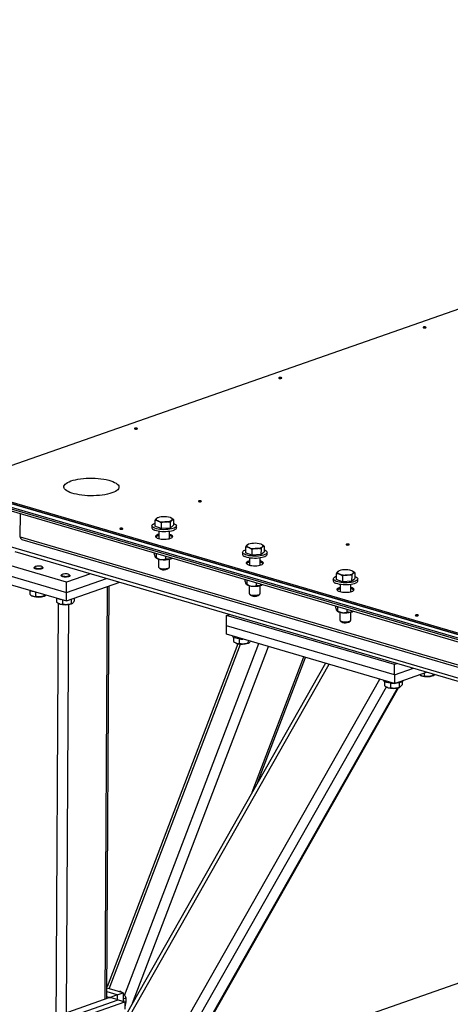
# Model space of a CAD drawing. Header units: millimetres. Extents: x 5 to 589, y 5 to 415.
# Tile 78 of 126: x 423 to 438, y 129 to 164. Entities that reach past the tile are written whole.
import ezdxf

# ---------------------------------------------------------------- set-up
doc = ezdxf.new("R2010")
doc.units = ezdxf.units.MM
doc.layers.add('TRAIT-FORT', color=4, linetype='Continuous', lineweight=25)

msp = doc.modelspace()

# ---------------------------------------------------------------- linework, layer by layer
at = {"layer": 'TRAIT-FORT', "color": 4, "linetype": 'Continuous', "lineweight": 25}
for p, q in [((467.997, 163.843), (420.525, 147.198)), ((420.524, 147.03), (439.226, 141.549)), ((442.345, 140.803), (420.525, 147.198)), ((439.227, 141.671), (420.525, 147.152)), ((420.525, 147.152), (442.344, 140.757)), ((421.723, 146.678), (439.466, 141.478)), ((421.722, 146.617), (439.466, 141.417)), ((421.772, 146.524), (439.516, 141.324)), ((422.878, 145.376), (422.883, 146.198)), ((427.686, 145.954), (427.685, 145.749)), ((427.78, 146.053), (427.77, 146.048)), ((428.252, 146.05), (428.251, 146.05)), ((428.344, 145.991), (428.343, 145.786)), ((427.579, 145.77), (427.578, 145.694)), ((427.904, 145.667), (427.685, 145.749)), ((427.905, 145.872), (427.904, 145.667)), ((428.233, 145.685), (427.904, 145.667)), ((428.234, 145.89), (428.233, 145.685)), ((428.233, 145.685), (428.343, 145.786)), ((428.449, 145.689), (428.449, 145.765)), ((422.878, 145.376), (440.622, 140.176)), ((422.928, 145.282), (440.672, 140.082)), ((427.818, 145.417), (427.784, 145.407)), ((427.819, 145.568), (427.818, 145.311)), ((428.205, 145.309), (428.206, 145.565)), ((441.228, 139.53), (422.525, 145.011)), ((430.923, 145.005), (430.922, 144.801)), ((431.017, 145.104), (431.007, 145.099)), ((431.142, 144.923), (431.141, 144.718)), ((431.471, 144.941), (431.47, 144.737)), ((431.489, 145.101), (431.488, 145.101)), ((431.581, 145.042), (431.58, 144.838)), ((424.526, 143.755), (420.93, 144.809)), ((422.685, 144.846), (441.219, 139.415)), ((427.674, 144.736), (427.674, 144.794)), ((427.715, 144.625), (427.719, 144.621)), ((427.74, 144.624), (427.741, 144.775)), ((427.814, 144.577), (427.812, 144.294)), ((428.074, 144.586), (428.075, 144.677)), ((428.199, 144.292), (428.201, 144.575)), ((430.816, 144.821), (430.815, 144.745)), ((431.141, 144.718), (430.922, 144.801)), ((431.056, 144.619), (431.055, 144.362)), ((431.47, 144.737), (431.141, 144.718)), ((431.442, 144.36), (431.443, 144.617)), ((431.47, 144.737), (431.58, 144.838)), ((431.686, 144.74), (431.686, 144.817)), ((420.928, 144.442), (424.524, 143.388)), ((423.37, 144.265), (423.37, 144.256)), ((423.401, 144.301), (423.38, 144.283)), ((423.683, 144.281), (423.662, 144.3)), ((423.693, 144.254), (423.693, 144.263)), ((427.823, 144.273), (427.876, 144.226)), ((428.134, 144.224), (428.188, 144.271)), ((431.055, 144.468), (431.021, 144.458)), ((420.926, 144.137), (424.523, 143.083)), ((424.329, 143.984), (424.329, 143.975)), ((424.36, 144.02), (424.339, 144.002)), ((424.524, 143.388), (425.952, 143.889)), ((425.383, 144.056), (424.526, 143.755)), ((424.642, 144), (424.621, 144.019)), ((424.652, 143.973), (424.652, 143.982)), ((430.911, 143.787), (430.911, 143.846)), ((434.053, 143.873), (434.052, 143.796)), ((434.16, 144.057), (434.159, 143.852)), ((434.378, 143.77), (434.159, 143.852)), ((434.254, 144.155), (434.244, 144.151)), ((434.379, 143.974), (434.378, 143.77)), ((434.708, 143.993), (434.707, 143.788)), ((434.707, 143.788), (434.817, 143.889)), ((434.726, 144.152), (434.725, 144.153)), ((434.818, 144.094), (434.817, 143.889)), ((434.923, 143.792), (434.923, 143.868)), ((424.523, 143.083), (426.426, 143.75)), ((424.524, 143.388), (424.526, 143.755)), ((425.907, 128.858), (425.989, 143.597)), ((425.973, 128.881), (426.055, 143.62)), ((430.952, 143.676), (430.956, 143.672)), ((430.977, 143.676), (430.978, 143.826)), ((431.051, 143.629), (431.049, 143.346)), ((431.311, 143.637), (431.312, 143.728)), ((431.436, 143.343), (431.438, 143.626)), ((434.292, 143.52), (434.258, 143.509)), ((434.293, 143.67), (434.292, 143.413)), ((434.707, 143.788), (434.378, 143.77)), ((434.679, 143.411), (434.68, 143.668)), ((423.216, 143.466), (423.215, 143.321)), ((423.303, 143.266), (423.315, 143.26)), ((423.329, 143.254), (423.315, 143.26)), ((423.424, 143.405), (423.423, 143.243)), ((423.734, 143.314), (423.734, 143.261)), ((423.737, 143.258), (423.758, 143.267)), ((424.175, 143.185), (424.174, 143.04)), ((424.523, 143.083), (424.524, 143.388)), ((424.694, 143.143), (424.693, 142.98)), ((424.797, 143.179), (424.796, 143.075)), ((431.06, 143.325), (431.113, 143.277)), ((431.371, 143.275), (431.425, 143.323)), ((424.11, 119.201), (424.243, 142.995)), ((424.262, 142.984), (424.274, 142.979)), ((424.288, 142.973), (424.274, 142.979)), ((424.383, 143.124), (424.382, 142.962)), ((424.526, 128.374), (424.607, 142.952)), ((424.696, 142.977), (424.717, 142.986)), ((434.148, 142.839), (434.148, 142.897)), ((434.214, 142.727), (434.215, 142.877)), ((430.243, 142.199), (430.245, 142.565)), ((430.245, 142.565), (430.347, 142.601)), ((436.24, 140.809), (430.245, 142.565)), ((434.189, 142.727), (434.193, 142.723)), ((434.288, 142.68), (434.286, 142.397)), ((434.548, 142.688), (434.549, 142.779)), ((434.673, 142.395), (434.675, 142.678)), ((430.241, 141.893), (430.243, 142.199)), ((436.237, 140.442), (430.243, 142.199)), ((434.297, 142.376), (434.35, 142.328)), ((434.608, 142.327), (434.662, 142.374)), ((436.236, 140.136), (430.241, 141.893)), ((430.489, 141.782), (430.488, 141.634)), ((430.646, 141.554), (425.975, 129.297)), ((426.051, 129.232), (430.741, 141.54)), ((426.6, 128.993), (431.388, 141.557)), ((426.881, 128.712), (431.737, 141.455)), ((430.575, 141.579), (430.587, 141.573)), ((430.602, 141.567), (430.587, 141.573)), ((430.696, 141.727), (430.695, 141.556)), ((431.007, 141.669), (431.006, 141.574)), ((431.009, 141.571), (431.031, 141.58)), ((431.159, 136.253), (433, 141.085)), ((431.351, 136.591), (433.057, 141.068)), ((425.297, 125.64), (433.907, 140.819)), ((433.771, 140.859), (425.392, 126.086)), ((436.237, 140.442), (436.24, 140.809)), ((436.237, 140.442), (436.91, 140.678)), ((436.341, 140.844), (436.24, 140.809)), ((436.236, 140.136), (437.383, 140.539)), ((436.237, 140.442), (436.236, 140.136)), ((437.178, 140.421), (437.19, 140.416)), ((437.205, 140.41), (437.19, 140.416)), ((437.299, 140.509), (437.299, 140.399)), ((437.61, 140.472), (437.609, 140.417)), ((437.613, 140.414), (437.634, 140.423)), ((425.276, 121.901), (435.708, 140.291)), ((425.446, 121.494), (435.949, 140.01)), ((426.045, 121.758), (436.382, 139.981)), ((435.884, 140.201), (435.883, 140.053)), ((435.97, 139.998), (435.982, 139.992)), ((435.997, 139.986), (435.982, 139.992)), ((436.091, 140.146), (436.09, 139.975)), ((436.402, 140.161), (436.401, 139.993)), ((436.404, 139.99), (436.426, 139.999)), ((436.505, 140.197), (436.505, 140.088)), ((425.964, 121.676), (436.342, 139.971)), ((461.814, 137.598), (433.763, 127.762)), ((426.338, 129.009), (425.974, 129.116)), ((426.554, 129.085), (425.975, 129.255)), ((426.338, 129.009), (426.554, 129.085)), ((426.426, 129.122), (426.468, 129.137)), ((426.468, 129.137), (426.509, 129.098)), ((426.554, 129.085), (426.552, 128.78)), ((426.036, 128.903), (424.396, 128.328)), ((424.641, 128.229), (426.367, 128.834)), ((424.881, 128.159), (426.607, 128.764)), ((425.973, 128.95), (426.031, 128.933)), ((426.031, 128.933), (426.123, 128.934)), ((426.031, 128.902), (426.031, 128.933)), ((426.127, 128.904), (426.036, 128.903)), ((426.123, 128.934), (426.122, 128.904)), ((426.338, 129.009), (426.123, 128.934)), ((426.367, 128.834), (426.127, 128.904)), ((426.338, 129.009), (426.337, 128.843)), ((426.367, 128.834), (426.607, 128.764)), ((426.553, 128.865), (426.654, 128.901)), ((426.607, 128.764), (426.606, 128.505))]:
    msp.add_line(p, q, dxfattribs=at)
at = {"layer": 'TRAIT-FORT', "color": 4, "linetype": 'Continuous', "lineweight": 25, "flags": 128}
for points in [[(437.27, 152.864), (437.259, 152.858), (437.256, 152.852), (437.261, 152.845), (437.274, 152.839), (437.293, 152.836), (437.314, 152.835), (437.335, 152.836), (437.352, 152.84), (437.363, 152.846), (437.366, 152.853), (437.36, 152.86), (437.348, 152.865), (437.329, 152.869), (437.308, 152.87), (437.287, 152.868), (437.27, 152.864)], [(432.118, 151.058), (432.107, 151.052), (432.104, 151.045), (432.11, 151.038), (432.122, 151.033), (432.141, 151.029), (432.162, 151.028), (432.183, 151.03), (432.2, 151.034), (432.211, 151.04), (432.214, 151.046), (432.209, 151.053), (432.196, 151.059), (432.177, 151.062), (432.156, 151.063), (432.135, 151.062), (432.118, 151.058)], [(426.967, 149.251), (426.956, 149.245), (426.953, 149.239), (426.958, 149.232), (426.971, 149.227), (426.989, 149.223), (427.01, 149.222), (427.031, 149.223), (427.048, 149.227), (427.059, 149.233), (427.062, 149.24), (427.057, 149.247), (427.044, 149.252), (427.026, 149.256), (427.004, 149.257), (426.984, 149.255), (426.967, 149.251)], [(424.685, 147.368), (424.76, 147.391), (424.843, 147.412), (424.933, 147.43), (425.029, 147.445), (425.129, 147.456), (425.232, 147.464), (425.338, 147.468), (425.444, 147.468), (425.55, 147.465), (425.655, 147.458), (425.757, 147.447), (425.855, 147.433), (425.947, 147.416), (426.034, 147.395), (426.113, 147.372), (426.184, 147.346), (426.246, 147.318), (426.298, 147.288), (426.34, 147.257), (426.371, 147.224), (426.391, 147.191), (426.4, 147.157), (426.397, 147.122), (426.382, 147.089), (426.356, 147.056), (426.319, 147.024), (426.272, 146.994), (426.214, 146.965), (426.147, 146.939), (426.072, 146.915), (425.989, 146.894), (425.899, 146.877), (425.804, 146.862), (425.703, 146.851), (425.6, 146.843), (425.494, 146.839), (425.388, 146.839), (425.282, 146.842), (425.177, 146.849), (425.075, 146.86), (424.978, 146.874), (424.885, 146.891), (424.799, 146.911), (424.719, 146.935), (424.648, 146.96), (424.586, 146.988), (424.534, 147.018), (424.492, 147.05), (424.461, 147.083), (424.441, 147.116), (424.433, 147.15), (424.436, 147.184), (424.45, 147.218), (424.476, 147.251), (424.513, 147.283), (424.56, 147.313), (424.618, 147.342), (424.685, 147.368)], [(429.248, 146.656), (429.237, 146.65), (429.234, 146.643), (429.239, 146.636), (429.252, 146.631), (429.27, 146.627), (429.291, 146.626), (429.312, 146.628), (429.329, 146.632), (429.34, 146.638), (429.343, 146.644), (429.338, 146.651), (429.325, 146.656), (429.307, 146.66), (429.286, 146.661), (429.265, 146.66), (429.248, 146.656)], [(427.741, 146.029), (427.731, 146.017), (427.726, 146.005), (427.725, 145.993), (427.73, 145.981), (427.74, 145.969), (427.754, 145.958), (427.773, 145.947), (427.796, 145.937)], [(428.289, 145.965), (428.3, 145.977), (428.305, 145.989), (428.305, 146.001), (428.3, 146.013), (428.291, 146.025), (428.277, 146.036), (428.258, 146.047), (428.235, 146.057)], [(426.443, 145.672), (426.432, 145.666), (426.429, 145.659), (426.434, 145.653), (426.447, 145.647), (426.465, 145.644), (426.486, 145.642), (426.507, 145.644), (426.524, 145.648), (426.535, 145.654), (426.538, 145.661), (426.533, 145.667), (426.52, 145.673), (426.502, 145.676), (426.48, 145.678), (426.46, 145.676), (426.443, 145.672)], [(427.643, 145.697), (427.61, 145.717), (427.589, 145.739), (427.579, 145.762), (427.581, 145.785), (427.595, 145.808), (427.62, 145.829), (427.656, 145.849), (427.685, 145.861)], [(428.449, 145.689), (428.446, 145.674), (428.433, 145.651), (428.407, 145.63), (428.371, 145.61), (428.326, 145.592), (428.271, 145.578), (428.21, 145.566), (428.143, 145.558), (428.073, 145.553), (428.001, 145.552), (427.93, 145.555), (427.861, 145.562), (427.796, 145.572), (427.737, 145.585), (427.685, 145.601), (427.642, 145.62)], [(428.344, 145.857), (428.385, 145.839), (428.418, 145.818), (428.439, 145.796), (428.449, 145.773), (428.447, 145.75), (428.433, 145.728), (428.408, 145.706), (428.372, 145.686), (428.326, 145.669), (428.272, 145.654), (428.21, 145.642), (428.144, 145.634), (428.074, 145.629), (428.002, 145.628), (427.93, 145.631), (427.861, 145.638), (427.796, 145.648), (427.737, 145.662), (427.685, 145.678), (427.643, 145.697), (427.643, 145.697)], [(427.819, 145.463), (427.784, 145.452), (427.748, 145.437), (427.723, 145.42), (427.709, 145.401), (427.706, 145.382), (427.715, 145.363), (427.735, 145.345), (427.766, 145.328), (427.807, 145.314), (427.855, 145.302), (427.91, 145.294), (427.968, 145.289), (428.028, 145.288), (428.087, 145.29), (428.144, 145.297), (428.195, 145.306), (428.24, 145.319), (428.275, 145.334), (428.301, 145.352), (428.315, 145.37), (428.318, 145.389), (428.309, 145.408), (428.288, 145.427), (428.257, 145.443), (428.217, 145.458), (428.206, 145.461)], [(430.88, 144.748), (430.847, 144.769), (430.826, 144.791), (430.816, 144.814), (430.818, 144.837), (430.832, 144.859), (430.857, 144.881), (430.893, 144.9), (430.922, 144.912)], [(431.581, 144.908), (431.622, 144.89), (431.655, 144.869), (431.676, 144.847), (431.686, 144.824), (431.684, 144.801), (431.67, 144.779), (431.645, 144.758), (431.609, 144.738), (431.563, 144.72), (431.509, 144.705), (431.447, 144.694), (431.381, 144.685), (431.311, 144.681), (431.239, 144.68), (431.167, 144.683), (431.098, 144.689), (431.033, 144.699), (430.974, 144.713), (430.922, 144.729), (430.88, 144.748), (430.88, 144.748)], [(430.978, 145.08), (430.968, 145.068), (430.963, 145.056), (430.962, 145.044), (430.967, 145.032), (430.977, 145.02), (430.991, 145.009), (431.01, 144.998), (431.033, 144.989)], [(431.527, 145.016), (431.537, 145.028), (431.542, 145.04), (431.542, 145.052), (431.537, 145.064), (431.528, 145.076), (431.514, 145.087), (431.495, 145.098), (431.472, 145.108)], [(434.523, 145.11), (434.512, 145.104), (434.509, 145.097), (434.514, 145.09), (434.527, 145.085), (434.545, 145.081), (434.566, 145.08), (434.587, 145.082), (434.604, 145.086), (434.615, 145.092), (434.618, 145.098), (434.613, 145.105), (434.6, 145.111), (434.582, 145.114), (434.561, 145.115), (434.54, 145.114), (434.523, 145.11)], [(431.686, 144.74), (431.683, 144.725), (431.67, 144.703), (431.644, 144.681), (431.608, 144.661), (431.563, 144.644), (431.508, 144.629), (431.447, 144.617), (431.38, 144.609), (431.31, 144.604), (431.238, 144.603), (431.167, 144.606), (431.098, 144.613), (431.033, 144.623), (430.974, 144.637), (430.922, 144.653), (430.879, 144.672)], [(423.41, 144.231), (423.386, 144.243), (423.372, 144.256), (423.371, 144.271), (423.38, 144.283)], [(423.427, 144.257), (423.458, 144.248), (423.496, 144.243), (423.537, 144.241), (423.578, 144.244), (423.614, 144.25), (423.643, 144.259), (423.663, 144.271), (423.67, 144.284), (423.665, 144.297), (423.649, 144.309), (423.622, 144.319), (423.587, 144.326), (423.547, 144.33), (423.505, 144.329), (423.466, 144.325), (423.433, 144.317), (423.409, 144.307), (423.395, 144.294), (423.394, 144.281), (423.405, 144.268), (423.427, 144.257)], [(423.683, 144.281), (423.685, 144.279), (423.693, 144.265), (423.688, 144.251), (423.672, 144.238), (423.645, 144.227), (423.61, 144.219), (423.569, 144.214), (423.525, 144.213), (423.482, 144.215), (423.443, 144.222), (423.41, 144.231)], [(427.859, 144.253), (427.895, 144.243), (427.938, 144.235), (427.986, 144.232), (428.034, 144.232), (428.081, 144.236), (428.123, 144.243), (428.157, 144.254), (428.183, 144.267), (428.197, 144.282), (428.199, 144.292)], [(427.902, 144.211), (427.88, 144.223), (427.876, 144.226)], [(431.056, 144.514), (431.021, 144.504), (430.985, 144.488), (430.96, 144.471), (430.946, 144.453), (430.943, 144.433), (430.952, 144.414), (430.972, 144.396), (431.003, 144.38), (431.044, 144.365), (431.092, 144.354), (431.147, 144.345), (431.205, 144.34), (431.265, 144.339), (431.324, 144.342), (431.381, 144.348), (431.432, 144.358), (431.477, 144.37), (431.512, 144.386), (431.538, 144.403), (431.552, 144.421), (431.555, 144.441), (431.546, 144.46), (431.525, 144.478), (431.494, 144.495), (431.454, 144.509), (431.443, 144.512)], [(424.369, 143.95), (424.345, 143.962), (424.331, 143.975), (424.33, 143.989), (424.339, 144.002)], [(424.386, 143.976), (424.417, 143.967), (424.455, 143.962), (424.496, 143.96), (424.537, 143.963), (424.573, 143.969), (424.603, 143.978), (424.622, 143.989), (424.629, 144.002), (424.624, 144.016), (424.608, 144.028), (424.581, 144.038), (424.546, 144.045), (424.506, 144.049), (424.464, 144.048), (424.425, 144.044), (424.392, 144.036), (424.368, 144.026), (424.354, 144.013), (424.353, 144), (424.364, 143.987), (424.386, 143.976)], [(424.642, 144), (424.644, 143.998), (424.652, 143.984), (424.647, 143.97), (424.631, 143.957), (424.604, 143.946), (424.569, 143.938), (424.528, 143.933), (424.485, 143.932), (424.441, 143.934), (424.402, 143.941), (424.369, 143.95)], [(434.117, 143.799), (434.084, 143.82), (434.063, 143.842), (434.053, 143.865), (434.055, 143.888), (434.069, 143.911), (434.094, 143.932), (434.13, 143.952), (434.159, 143.964)], [(434.818, 143.96), (434.859, 143.941), (434.892, 143.921), (434.913, 143.899), (434.923, 143.876), (434.921, 143.853), (434.907, 143.83), (434.882, 143.809), (434.846, 143.789), (434.8, 143.772), (434.746, 143.757), (434.684, 143.745), (434.618, 143.737), (434.548, 143.732), (434.476, 143.731), (434.404, 143.734), (434.335, 143.741), (434.27, 143.751), (434.211, 143.764), (434.159, 143.781), (434.117, 143.799), (434.117, 143.799)], [(434.215, 144.132), (434.205, 144.12), (434.2, 144.108), (434.199, 144.096), (434.204, 144.084), (434.214, 144.072), (434.228, 144.06), (434.247, 144.05), (434.27, 144.04)], [(434.764, 144.068), (434.774, 144.079), (434.779, 144.091), (434.779, 144.104), (434.774, 144.116), (434.765, 144.127), (434.751, 144.139), (434.732, 144.149), (434.709, 144.159)], [(434.923, 143.792), (434.92, 143.776), (434.907, 143.754), (434.881, 143.732), (434.845, 143.713), (434.8, 143.695), (434.745, 143.68), (434.684, 143.669), (434.617, 143.66), (434.547, 143.656), (434.475, 143.655), (434.404, 143.658), (434.335, 143.664), (434.27, 143.674), (434.211, 143.688), (434.159, 143.704), (434.116, 143.723)], [(434.293, 143.566), (434.258, 143.555), (434.222, 143.54), (434.197, 143.523), (434.183, 143.504), (434.18, 143.485), (434.189, 143.466), (434.209, 143.448), (434.24, 143.431), (434.281, 143.417), (434.329, 143.405), (434.384, 143.396), (434.442, 143.392), (434.502, 143.39), (434.561, 143.393), (434.618, 143.399), (434.669, 143.409), (434.714, 143.422), (434.749, 143.437), (434.775, 143.454), (434.789, 143.473), (434.792, 143.492), (434.783, 143.511), (434.762, 143.529), (434.731, 143.546), (434.691, 143.56), (434.68, 143.563)], [(431.096, 143.305), (431.132, 143.294), (431.175, 143.287), (431.223, 143.283), (431.271, 143.283), (431.318, 143.287), (431.36, 143.295), (431.394, 143.305), (431.42, 143.318), (431.434, 143.333), (431.436, 143.343)], [(431.139, 143.263), (431.117, 143.274), (431.113, 143.277)], [(436.993, 142.58), (436.982, 142.574), (436.979, 142.568), (436.984, 142.561), (436.997, 142.555), (437.015, 142.552), (437.036, 142.551), (437.057, 142.552), (437.074, 142.556), (437.085, 142.562), (437.088, 142.569), (437.083, 142.575), (437.07, 142.581), (437.052, 142.585), (437.031, 142.586), (437.01, 142.584), (436.993, 142.58)], [(434.333, 142.356), (434.369, 142.346), (434.412, 142.338), (434.46, 142.334), (434.508, 142.334), (434.555, 142.338), (434.597, 142.346), (434.631, 142.357), (434.657, 142.37), (434.671, 142.385), (434.673, 142.395)], [(434.376, 142.314), (434.354, 142.325), (434.35, 142.328)], [(430.683, 141.728), (430.625, 141.737), (430.572, 141.749), (430.527, 141.763), (430.491, 141.78), (430.465, 141.799), (430.449, 141.819), (430.445, 141.833)], [(436.078, 140.147), (436.02, 140.156), (435.967, 140.168), (435.922, 140.182), (435.886, 140.199), (435.86, 140.218), (435.844, 140.238), (435.84, 140.252)], [(436.549, 140.246), (436.547, 140.239), (436.535, 140.22), (436.511, 140.201), (436.477, 140.184), (436.434, 140.169), (436.384, 140.157), (436.327, 140.148), (436.266, 140.142), (436.245, 140.141)], [(426.551, 128.861), (426.565, 128.799), (426.569, 128.775)]]:
    msp.add_lwpolyline(points, dxfattribs=at)
at = {"layer": 'TRAIT-FORT', "color": 4, "linetype": 'Continuous', "lineweight": 25}
for centre, radius, start, end in [((427.951, 145.688), 0.4, 88.6682, 121.7145), ((428.016, 145.368), 0.723, 72.3536, 94.3785), ((428.079, 146.305), 0.4, 268.6682, 301.7145), ((427.669, 145.708), 0.0921, 189.1955, 253.2169), ((428.015, 146.626), 0.723, 252.3536, 274.3785), ((422.967, 145.363), 0.0896, 171.8378, 244.4274), ((427.848, 145.227), 0.192, 98.8883, 134.4011), ((427.82, 145.268), 0.143, 104.4921, 137.6056), ((428.168, 145.215), 0.203, 45.9815, 79.4467), ((428.175, 145.228), 0.189, 44.673, 80.7552), ((431.188, 144.74), 0.4, 88.6682, 121.7145), ((431.252, 145.677), 0.723, 252.3536, 274.3785), ((431.253, 144.419), 0.723, 72.3536, 94.3785), ((431.316, 145.357), 0.4, 268.6682, 301.7145), ((427.916, 144.909), 0.349, 235.6882, 268.5655), ((428.011, 145.4), 0.847, 262.9602, 283.473), ((428.156, 144.809), 0.238, 282.7204, 304.6734), ((430.906, 144.76), 0.0921, 189.1955, 253.2169), ((427.868, 144.31), 0.0577, 196.3664, 261.7587), ((428.003, 144.498), 0.304, 250.5512, 295.6587), ((431.085, 144.279), 0.192, 98.8883, 134.4011), ((431.057, 144.319), 0.143, 104.4921, 137.6056), ((431.405, 144.266), 0.203, 45.9815, 79.4467), ((431.412, 144.279), 0.189, 44.673, 80.7552), ((434.49, 143.471), 0.723, 72.3536, 94.3785), ((434.425, 143.791), 0.4, 88.6682, 121.7145), ((434.489, 144.729), 0.723, 252.3536, 274.3785), ((434.553, 144.408), 0.4, 268.6682, 301.7145), ((431.153, 143.96), 0.349, 235.6882, 268.5655), ((431.248, 144.452), 0.847, 262.9602, 283.473), ((431.393, 143.86), 0.238, 282.7204, 304.6734), ((434.143, 143.811), 0.0921, 189.1955, 253.2169), ((434.322, 143.33), 0.192, 98.8883, 134.4011), ((434.294, 143.37), 0.143, 104.4921, 137.6056), ((434.642, 143.318), 0.203, 45.9815, 79.4467), ((434.649, 143.331), 0.189, 44.673, 80.7552), ((423.443, 143.932), 0.517, 245.4189, 261.9135), ((423.528, 143.865), 0.642, 252.0003, 289.0274), ((424.402, 143.651), 0.517, 245.4189, 261.9135), ((431.105, 143.362), 0.0577, 196.3664, 261.7587), ((431.24, 143.549), 0.304, 250.5512, 295.6587), ((424.487, 143.584), 0.642, 252.0003, 289.0274), ((434.39, 143.012), 0.349, 235.6882, 268.5655), ((434.485, 143.503), 0.847, 262.9602, 283.473), ((434.63, 142.912), 0.238, 282.7204, 304.6734), ((434.342, 142.413), 0.0577, 196.3664, 261.7587), ((434.477, 142.601), 0.304, 250.5512, 295.6587), ((430.8, 142.178), 0.642, 252.0003, 289.0274), ((430.805, 142.8), 1.079, 263.4846, 271.1499), ((437.403, 141.021), 0.642, 252.0003, 289.0274), ((436.195, 140.597), 0.642, 252.0003, 289.0274), ((436.2, 141.219), 1.079, 263.4846, 271.1499)]:
    msp.add_arc(centre, radius, start, end, dxfattribs=at)
for points, knots in [([(427.686, 145.954), (427.69, 145.961), (427.699, 145.977), (427.713, 145.997), (427.727, 146.015), (427.736, 146.024), (427.741, 146.029)], [0, 0, 0, 0, 0.247269, 0.495363, 0.746874, 1, 1, 1, 1]), ([(427.796, 145.937), (427.787, 145.94), (427.772, 145.945), (427.75, 145.95), (427.728, 145.953), (427.707, 145.954), (427.693, 145.954), (427.686, 145.954)], [0, 0, 0, 0, 0.219086, 0.412836, 0.607273, 0.803423, 1, 1, 1, 1]), ([(427.741, 146.029), (427.742, 146.03), (427.748, 146.035), (427.758, 146.042), (427.766, 146.046), (427.77, 146.048)], [0, 0, 0, 0, 0.135836, 0.581329, 1, 1, 1, 1]), ([(428.234, 145.89), (428.239, 145.898), (428.248, 145.913), (428.261, 145.933), (428.275, 145.951), (428.285, 145.96), (428.289, 145.965)], [0, 0, 0, 0, 0.247269, 0.495363, 0.746874, 1, 1, 1, 1]), ([(428.344, 145.991), (428.337, 145.996), (428.323, 146.007), (428.302, 146.022), (428.28, 146.036), (428.258, 146.047), (428.242, 146.054), (428.235, 146.057)], [0, 0, 0, 0, 0.194733, 0.394387, 0.59459, 0.796857, 1, 1, 1, 1]), ([(428.289, 145.965), (428.291, 145.966), (428.296, 145.971), (428.306, 145.978), (428.323, 145.987), (428.336, 145.989), (428.344, 145.991)], [0, 0, 0, 0, 0.070068, 0.299868, 0.530929, 1, 1, 1, 1]), ([(427.905, 145.872), (427.898, 145.877), (427.884, 145.888), (427.863, 145.903), (427.841, 145.916), (427.818, 145.928), (427.803, 145.934), (427.796, 145.937)], [0, 0, 0, 0, 0.194733, 0.394387, 0.59459, 0.796857, 1, 1, 1, 1]), ([(428.07, 145.905), (428.066, 145.905), (428.049, 145.904), (428.02, 145.901), (427.968, 145.891), (427.93, 145.879), (427.905, 145.872)], [0, 0, 0, 0, 0.070068, 0.299868, 0.530929, 1, 1, 1, 1]), ([(428.234, 145.89), (428.221, 145.893), (428.194, 145.898), (428.154, 145.904), (428.112, 145.907), (428.084, 145.906), (428.07, 145.905)], [0, 0, 0, 0, 0.247269, 0.495363, 0.746874, 1, 1, 1, 1]), ([(430.923, 145.005), (430.927, 145.013), (430.936, 145.028), (430.95, 145.048), (430.964, 145.066), (430.973, 145.076), (430.978, 145.08)], [0, 0, 0, 0, 0.247269, 0.495363, 0.746874, 1, 1, 1, 1]), ([(431.033, 144.989), (431.024, 144.991), (431.009, 144.997), (430.987, 145.002), (430.965, 145.004), (430.944, 145.006), (430.93, 145.005), (430.923, 145.005)], [0, 0, 0, 0, 0.219086, 0.412836, 0.607273, 0.803423, 1, 1, 1, 1]), ([(430.978, 145.08), (430.979, 145.081), (430.985, 145.086), (430.995, 145.093), (431.003, 145.097), (431.007, 145.099)], [0, 0, 0, 0, 0.135836, 0.581329, 1, 1, 1, 1]), ([(431.142, 144.923), (431.135, 144.928), (431.121, 144.939), (431.1, 144.954), (431.078, 144.968), (431.055, 144.979), (431.04, 144.986), (431.033, 144.989)], [0, 0, 0, 0, 0.194733, 0.394387, 0.59459, 0.796857, 1, 1, 1, 1]), ([(431.307, 144.957), (431.303, 144.956), (431.286, 144.955), (431.257, 144.952), (431.205, 144.942), (431.167, 144.931), (431.142, 144.923)], [0, 0, 0, 0, 0.070068, 0.299868, 0.530929, 1, 1, 1, 1]), ([(431.471, 144.941), (431.458, 144.944), (431.431, 144.95), (431.391, 144.955), (431.349, 144.958), (431.321, 144.957), (431.307, 144.957)], [0, 0, 0, 0, 0.247269, 0.495363, 0.746874, 1, 1, 1, 1]), ([(431.471, 144.941), (431.476, 144.949), (431.485, 144.964), (431.498, 144.984), (431.512, 145.002), (431.522, 145.012), (431.527, 145.016)], [0, 0, 0, 0, 0.247269, 0.495363, 0.746874, 1, 1, 1, 1]), ([(431.581, 145.042), (431.574, 145.048), (431.56, 145.059), (431.539, 145.073), (431.517, 145.087), (431.495, 145.099), (431.479, 145.105), (431.472, 145.108)], [0, 0, 0, 0, 0.194733, 0.394387, 0.59459, 0.796857, 1, 1, 1, 1]), ([(431.527, 145.016), (431.528, 145.018), (431.533, 145.023), (431.543, 145.03), (431.56, 145.039), (431.573, 145.041), (431.581, 145.042)], [0, 0, 0, 0, 0.070068, 0.299868, 0.530929, 1, 1, 1, 1]), ([(427.707, 144.635), (427.701, 144.648), (427.689, 144.672), (427.679, 144.715), (427.674, 144.736)], [0, 0, 0, 0, 0.504, 1, 1, 1, 1]), ([(427.74, 144.624), (427.736, 144.622), (427.726, 144.616), (427.715, 144.623), (427.708, 144.633), (427.707, 144.635)], [0, 0, 0, 0, 0.432385, 0.879554, 1, 1, 1, 1]), ([(427.74, 144.624), (427.763, 144.611), (427.81, 144.585), (427.867, 144.566), (427.9, 144.561), (427.907, 144.56)], [0, 0, 0, 0, 0.432385, 0.879554, 1, 1, 1, 1]), ([(427.907, 144.56), (427.937, 144.559), (427.995, 144.558), (428.048, 144.576), (428.074, 144.586)], [0, 0, 0, 0, 0.504, 1, 1, 1, 1]), ([(428.208, 144.577), (428.194, 144.574), (428.164, 144.568), (428.119, 144.572), (428.09, 144.581), (428.074, 144.586)], [0, 0, 0, 0, 0.30999, 0.629546, 1, 1, 1, 1]), ([(428.286, 144.615), (428.279, 144.61), (428.256, 144.594), (428.229, 144.583), (428.21, 144.578), (428.208, 144.577)], [0, 0, 0, 0, 0.27241, 0.914368, 1, 1, 1, 1]), ([(434.16, 144.057), (434.164, 144.064), (434.173, 144.079), (434.187, 144.1), (434.201, 144.118), (434.21, 144.127), (434.215, 144.132)], [0, 0, 0, 0, 0.247269, 0.495363, 0.746874, 1, 1, 1, 1]), ([(434.27, 144.04), (434.261, 144.043), (434.246, 144.048), (434.224, 144.053), (434.202, 144.056), (434.181, 144.057), (434.167, 144.057), (434.16, 144.057)], [0, 0, 0, 0, 0.219086, 0.412836, 0.607273, 0.803423, 1, 1, 1, 1]), ([(434.215, 144.132), (434.216, 144.133), (434.222, 144.138), (434.232, 144.145), (434.24, 144.149), (434.244, 144.151)], [0, 0, 0, 0, 0.135836, 0.581329, 1, 1, 1, 1]), ([(434.379, 143.974), (434.372, 143.98), (434.358, 143.991), (434.337, 144.006), (434.315, 144.019), (434.292, 144.031), (434.277, 144.037), (434.27, 144.04)], [0, 0, 0, 0, 0.194733, 0.394387, 0.59459, 0.796857, 1, 1, 1, 1]), ([(434.544, 144.008), (434.54, 144.008), (434.523, 144.007), (434.494, 144.003), (434.442, 143.994), (434.404, 143.982), (434.379, 143.974)], [0, 0, 0, 0, 0.070068, 0.299868, 0.530929, 1, 1, 1, 1]), ([(434.708, 143.993), (434.695, 143.996), (434.668, 144.001), (434.628, 144.006), (434.586, 144.009), (434.558, 144.009), (434.544, 144.008)], [0, 0, 0, 0, 0.247269, 0.495363, 0.746874, 1, 1, 1, 1]), ([(434.708, 143.993), (434.713, 144), (434.722, 144.016), (434.735, 144.036), (434.749, 144.054), (434.759, 144.063), (434.764, 144.068)], [0, 0, 0, 0, 0.247269, 0.495363, 0.746874, 1, 1, 1, 1]), ([(434.818, 144.094), (434.811, 144.099), (434.797, 144.11), (434.776, 144.125), (434.754, 144.138), (434.732, 144.15), (434.716, 144.156), (434.709, 144.159)], [0, 0, 0, 0, 0.194733, 0.394387, 0.59459, 0.796857, 1, 1, 1, 1]), ([(434.764, 144.068), (434.765, 144.069), (434.77, 144.074), (434.78, 144.081), (434.797, 144.09), (434.81, 144.092), (434.818, 144.094)], [0, 0, 0, 0, 0.070068, 0.299868, 0.530929, 1, 1, 1, 1]), ([(430.944, 143.687), (430.938, 143.699), (430.926, 143.724), (430.916, 143.766), (430.911, 143.787)], [0, 0, 0, 0, 0.504, 1, 1, 1, 1]), ([(430.977, 143.676), (430.973, 143.673), (430.963, 143.667), (430.952, 143.674), (430.945, 143.685), (430.944, 143.687)], [0, 0, 0, 0, 0.432385, 0.879554, 1, 1, 1, 1]), ([(430.977, 143.676), (431, 143.663), (431.047, 143.636), (431.104, 143.617), (431.137, 143.612), (431.144, 143.611)], [0, 0, 0, 0, 0.432385, 0.879554, 1, 1, 1, 1]), ([(431.144, 143.611), (431.174, 143.611), (431.232, 143.609), (431.285, 143.628), (431.311, 143.637)], [0, 0, 0, 0, 0.504, 1, 1, 1, 1]), ([(431.445, 143.628), (431.431, 143.625), (431.401, 143.62), (431.356, 143.623), (431.327, 143.632), (431.311, 143.637)], [0, 0, 0, 0, 0.30999, 0.629546, 1, 1, 1, 1]), ([(431.523, 143.666), (431.516, 143.662), (431.493, 143.645), (431.467, 143.634), (431.447, 143.629), (431.445, 143.628)], [0, 0, 0, 0, 0.27241, 0.914368, 1, 1, 1, 1]), ([(423.215, 143.321), (423.242, 143.302), (423.285, 143.27), (423.349, 143.248), (423.391, 143.242), (423.416, 143.243), (423.423, 143.243)], [0, 0, 0, 0, 0.385549, 0.637642, 0.896546, 1, 1, 1, 1]), ([(423.734, 143.261), (423.707, 143.253), (423.652, 143.236), (423.571, 143.226), (423.494, 143.229), (423.447, 143.239), (423.423, 143.243)], [0, 0, 0, 0, 0.264605, 0.534948, 0.765343, 1, 1, 1, 1]), ([(423.734, 143.261), (423.743, 143.263), (423.761, 143.266), (423.781, 143.279), (423.793, 143.294), (423.795, 143.296)], [0, 0, 0, 0, 0.446251, 0.902179, 1, 1, 1, 1]), ([(424.174, 143.04), (424.201, 143.021), (424.244, 142.989), (424.308, 142.967), (424.35, 142.961), (424.375, 142.962), (424.382, 142.962)], [0, 0, 0, 0, 0.385549, 0.637642, 0.896546, 1, 1, 1, 1]), ([(424.693, 142.98), (424.666, 142.972), (424.611, 142.955), (424.53, 142.945), (424.453, 142.948), (424.406, 142.957), (424.382, 142.962)], [0, 0, 0, 0, 0.264605, 0.534948, 0.765343, 1, 1, 1, 1]), ([(424.693, 142.98), (424.702, 142.981), (424.72, 142.985), (424.747, 143.004), (424.772, 143.035), (424.788, 143.062), (424.796, 143.075)], [0, 0, 0, 0, 0.264605, 0.534948, 0.765343, 1, 1, 1, 1]), ([(434.181, 142.738), (434.175, 142.75), (434.163, 142.775), (434.153, 142.818), (434.148, 142.839)], [0, 0, 0, 0, 0.504, 1, 1, 1, 1]), ([(434.214, 142.727), (434.21, 142.724), (434.2, 142.719), (434.189, 142.726), (434.182, 142.736), (434.181, 142.738)], [0, 0, 0, 0, 0.432385, 0.879554, 1, 1, 1, 1]), ([(434.214, 142.727), (434.237, 142.714), (434.284, 142.687), (434.341, 142.668), (434.374, 142.664), (434.381, 142.663)], [0, 0, 0, 0, 0.432385, 0.879554, 1, 1, 1, 1]), ([(434.381, 142.663), (434.411, 142.662), (434.469, 142.66), (434.522, 142.679), (434.548, 142.688)], [0, 0, 0, 0, 0.504, 1, 1, 1, 1]), ([(434.682, 142.68), (434.668, 142.677), (434.638, 142.671), (434.593, 142.675), (434.564, 142.683), (434.548, 142.688)], [0, 0, 0, 0, 0.30999, 0.629546, 1, 1, 1, 1]), ([(434.76, 142.718), (434.753, 142.713), (434.73, 142.697), (434.704, 142.686), (434.684, 142.68), (434.682, 142.68)], [0, 0, 0, 0, 0.27241, 0.914368, 1, 1, 1, 1]), ([(430.488, 141.634), (430.514, 141.615), (430.558, 141.583), (430.621, 141.561), (430.664, 141.556), (430.688, 141.556), (430.695, 141.556)], [0, 0, 0, 0, 0.385549, 0.637642, 0.896546, 1, 1, 1, 1]), ([(431.006, 141.574), (430.979, 141.566), (430.924, 141.549), (430.844, 141.54), (430.766, 141.543), (430.719, 141.552), (430.695, 141.556)], [0, 0, 0, 0, 0.264605, 0.534948, 0.765343, 1, 1, 1, 1]), ([(431.006, 141.574), (431.015, 141.576), (431.033, 141.579), (431.06, 141.599), (431.08, 141.622), (431.091, 141.639), (431.093, 141.643)], [0, 0, 0, 0, 0.314567, 0.635955, 0.909853, 1, 1, 1, 1]), ([(437.132, 140.45), (437.145, 140.441), (437.175, 140.42), (437.224, 140.404), (437.267, 140.398), (437.292, 140.399), (437.299, 140.399)], [0, 0, 0, 0, 0.23584, 0.549354, 0.87134, 1, 1, 1, 1]), ([(437.609, 140.417), (437.582, 140.408), (437.528, 140.392), (437.447, 140.382), (437.37, 140.385), (437.322, 140.394), (437.299, 140.399)], [0, 0, 0, 0, 0.264605, 0.534948, 0.765343, 1, 1, 1, 1]), ([(437.609, 140.417), (437.618, 140.418), (437.636, 140.422), (437.658, 140.436), (437.67, 140.451), (437.672, 140.454)], [0, 0, 0, 0, 0.43416, 0.877734, 1, 1, 1, 1]), ([(435.883, 140.053), (435.909, 140.034), (435.953, 140.002), (436.016, 139.98), (436.059, 139.975), (436.083, 139.975), (436.09, 139.975)], [0, 0, 0, 0, 0.385549, 0.637642, 0.896546, 1, 1, 1, 1]), ([(436.401, 139.993), (436.374, 139.985), (436.319, 139.968), (436.239, 139.959), (436.161, 139.961), (436.114, 139.971), (436.09, 139.975)], [0, 0, 0, 0, 0.264605, 0.534948, 0.765343, 1, 1, 1, 1]), ([(436.401, 139.993), (436.41, 139.995), (436.428, 139.998), (436.455, 140.018), (436.481, 140.048), (436.497, 140.075), (436.505, 140.088)], [0, 0, 0, 0, 0.264605, 0.534948, 0.765343, 1, 1, 1, 1]), ([(426.468, 129.137), (426.454, 129.134), (426.439, 129.131), (426.418, 129.126), (426.416, 129.126)], [0, 0, 0, 0, 0.87968, 1, 1, 1, 1]), ([(426.554, 129.051), (426.564, 129.039), (426.591, 129.01), (426.624, 128.959), (426.644, 128.921), (426.654, 128.901)], [0, 0, 0, 0, 0.240127, 0.616582, 1, 1, 1, 1]), ([(426.624, 128.612), (426.634, 128.651), (426.651, 128.716), (426.66, 128.804), (426.658, 128.86), (426.655, 128.892), (426.654, 128.901)], [0, 0, 0, 0, 0.385549, 0.637642, 0.896546, 1, 1, 1, 1])]:
    msp.add_open_spline(points, degree=3, knots=knots, dxfattribs=at)

doc.saveas('drawing.dxf')
